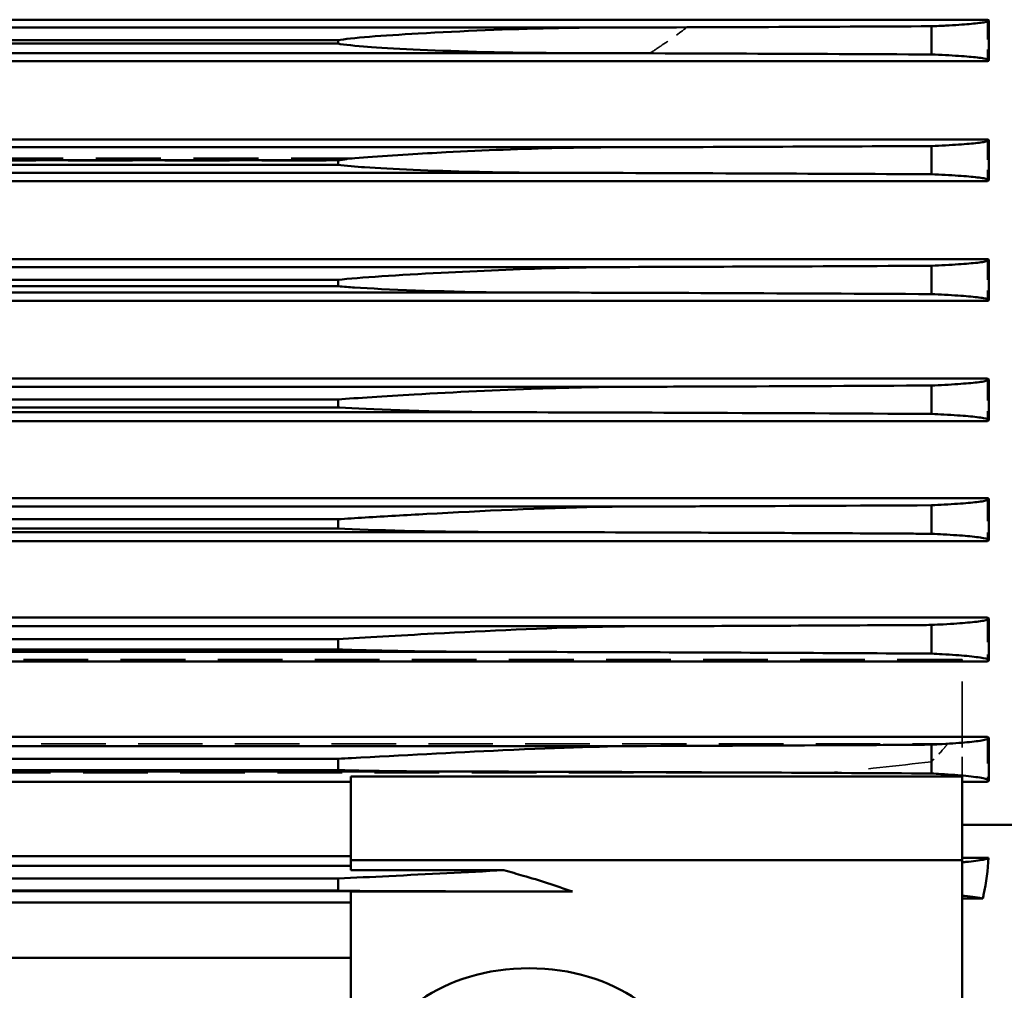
# Model space of a CAD drawing. Header units: millimetres. Extents: x -34725 to 178350, y -13707 to 126150.
# Tile 88 of 256: x -15080 to -14887, y 19297 to 19487. Entities that reach past the tile are written whole.
import ezdxf

# ---------------------------------------------------------------- set-up
doc = ezdxf.new("R2010")
doc.units = ezdxf.units.MM
doc.linetypes.add('DASHED', pattern=[0.75, 0.5, -0.25])
for name, color, linetype, lineweight in [('AM_0', 7, 'CONTINUOUS', 50), ('Sichtbar (ISO)', 7, 'CONTINUOUS', 50), ('Verdeckt (ISO)', 7, 'DASHED', 35)]:
    doc.layers.add(name, color=color, linetype=linetype, lineweight=lineweight)

# ---------------------------------------------------------------- blocks, each defined once
blk = doc.blocks.new('A$C5cacc3fa')
at = {"layer": 'Sichtbar (ISO)'}
for p, q in [((-1438.33, -2160.9), (-1438.33, -2076.05)), ((-1318.33, -2154.71), (-1318.33, -2082.24)), ((-1318.33, -2141.74), (-538.33, -2141.74)), ((-1438.33, -2153.38), (-1442.42, -2153.38)), ((-538.33, -2152.61), (-1318.33, -2152.61)), ((-1318.33, -2154.71), (-1361.84, -2154.71)), ((-1331.25, -2154.79), (-525.41, -2154.79)), ((-1315.83, -2157.29), (-1315.83, -2154.91)), ((-1315.83, -2154.91), (-540.83, -2154.91)), ((-1348.38, -2158.9), (-1318.33, -2158.9)), ((-1318.33, -2160.9), (-1318.33, -2158.9)), ((-1315.83, -2157.29), (-540.83, -2157.29)), ((-1438.33, -2160.9), (-1318.33, -2160.9)), ((-1438.33, -2177.3), (-1438.33, -2160.9)), ((-1318.33, -2159.79), (-538.33, -2159.79)), ((-1318.33, -2177.3), (-1318.33, -2160.9)), ((-1443.53, -2161.36), (-1438.33, -2161.36)), ((-1318.33, -2161.67), (-538.33, -2161.67)), ((-1438.33, -2167.8), (-1458.33, -2167.8)), ((-1443.57, -2176.5), (-1443.57, -2184.86)), ((-1438.33, -2176.28), (-1443.33, -2176.28)), ((-538.33, -2176.28), (-1318.33, -2176.28)), ((-1318.33, -2177.3), (-1438.33, -2177.3)), ((-1432.33, -2183.56), (-1432.33, -2177.9)), ((-1337.23, -2178.29), (-519.43, -2178.29)), ((-1315.83, -2180.79), (-1315.83, -2178.55)), ((-1315.83, -2178.55), (-540.83, -2178.55)), ((-1315.83, -2180.79), (-540.83, -2180.79)), ((-1375.85, -2183.29), (-480.81, -2183.29)), ((-1443.33, -2185.07), (-416.33, -2185.07)), ((-1443.57, -2200.11), (-1443.57, -2208.29)), ((-416.33, -2199.9), (-1443.33, -2199.9)), ((-1432.33, -2207.05), (-1432.33, -2201.43)), ((-1342.23, -2201.79), (-514.43, -2201.79)), ((-1315.83, -2204.29), (-1315.83, -2202.25)), ((-1315.83, -2202.25), (-540.83, -2202.25)), ((-1315.83, -2204.29), (-540.83, -2204.29)), ((-1375.02, -2206.79), (-481.64, -2206.79)), ((-1443.33, -2208.49), (-416.33, -2208.49)), ((-1443.57, -2223.7), (-1443.57, -2231.74)), ((-416.33, -2223.5), (-1443.33, -2223.5)), ((-1432.33, -2230.54), (-1432.33, -2224.95)), ((-1346.54, -2225.29), (-510.12, -2225.29)), ((-1315.83, -2227.79), (-1315.83, -2225.98)), ((-1315.83, -2225.98), (-540.83, -2225.98)), ((-1315.83, -2227.79), (-540.83, -2227.79)), ((-1374.01, -2230.29), (-482.65, -2230.29)), ((-1443.33, -2231.93), (-416.33, -2231.93)), ((-1443.57, -2247.26), (-1443.57, -2255.21)), ((-416.33, -2247.07), (-1443.33, -2247.07)), ((-1432.33, -2254.04), (-1432.33, -2248.47)), ((-1350.33, -2248.79), (-506.32, -2248.79)), ((-1315.83, -2251.29), (-1315.83, -2249.74)), ((-1315.83, -2249.74), (-540.83, -2249.74)), ((-1315.83, -2251.29), (-540.83, -2251.29)), ((-1372.82, -2253.79), (-483.84, -2253.79)), ((-1443.33, -2255.39), (-416.33, -2255.39)), ((-1443.57, -2270.81), (-1443.57, -2278.68)), ((-416.33, -2270.63), (-1443.33, -2270.63)), ((-1432.33, -2277.54), (-1432.33, -2271.98)), ((-1353.71, -2272.29), (-502.95, -2272.29)), ((-1315.83, -2274.79), (-1315.83, -2273.52)), ((-1315.83, -2273.52), (-540.83, -2273.52)), ((-1315.83, -2274.79), (-540.83, -2274.79)), ((-1443.33, -2278.86), (-416.33, -2278.86)), ((-1371.45, -2277.29), (-485.21, -2277.29)), ((-1443.57, -2294.35), (-1443.57, -2302.17)), ((-416.33, -2294.17), (-1443.33, -2294.17)), ((-1432.33, -2301.04), (-1432.33, -2295.5)), ((-1356.75, -2295.79), (-499.91, -2295.79)), ((-1315.83, -2298.29), (-1315.83, -2297.32)), ((-1315.83, -2297.32), (-540.83, -2297.32)), ((-1315.83, -2298.29), (-540.83, -2298.29)), ((-1369.92, -2300.79), (-486.74, -2300.79)), ((-1443.33, -2302.34), (-416.33, -2302.34)), ((-1443.57, -2317.88), (-1443.57, -2325.66)), ((-416.33, -2317.7), (-1443.33, -2317.7)), ((-1432.33, -2324.54), (-1432.33, -2319.01)), ((-1359.5, -2319.29), (-497.16, -2319.29)), ((-1315.83, -2321.79), (-1315.83, -2321.14)), ((-1315.83, -2321.14), (-540.83, -2321.14)), ((-1315.83, -2321.79), (-540.83, -2321.79)), ((-1368.22, -2324.29), (-488.44, -2324.29)), ((-1443.33, -2325.83), (-416.33, -2325.83))]:
    blk.add_line(p, q, dxfattribs=at)
for centre, major_axis, ratio, start_param, end_param in [((-1353.33, -2118.47), (30, 0), 0.707107, 3.141593, 6.283185), ((-1291.57, -2333.01), (953.29, 0.1), 0.033919, 1.653082, 1.718995), ((-1289.91, -2287.01), (952.61, -0.04), 0.033981, 4.562322, 4.639273), ((-1288.94, -2358.57), (987.41, 0.01), 0.034831, 1.651171, 1.716527)]:
    blk.add_ellipse(centre, major_axis=major_axis, ratio=ratio, start_param=start_param, end_param=end_param, dxfattribs=at)
for points, knots in [([(-1442.42, -2153.38), (-1442.47, -2153.61), (-1442.52, -2153.84), (-1443.11, -2156.51), (-1443.42, -2159), (-1443.53, -2161.36)], [-24.0768879, -24.0768879, -24.0768879, -24.0768879, -24.0029178, -24.0029178, -23.2152841, -23.2152841, -23.2152841, -23.2152841]), ([(-1442.42, -2153.38), (-1442.02, -2153.47), (-1441.51, -2153.56), (-1440.29, -2153.72), (-1439.58, -2153.81), (-1438.65, -2153.9), (-1438.49, -2153.91), (-1438.33, -2153.93)], [-7.280009, -7.280009, -7.280009, -7.280009, -6.585133, -6.585133, -5.887451, -5.887451, -5.749916, -5.749916, -5.749916, -5.749916]), ([(-1361.84, -2154.71), (-1358.59, -2155.88), (-1355.32, -2156.93), (-1350.95, -2158.2), (-1349.68, -2158.55), (-1348.38, -2158.9)], [6.396836, 6.396836, 6.396836, 6.396836, 7.405792, 7.405792, 7.812199, 7.812199, 7.812199, 7.812199]), ([(-1331.25, -2154.79), (-1327.53, -2154.79), (-1323.82, -2154.81), (-1318.72, -2154.87), (-1317.29, -2154.89), (-1315.83, -2154.91)], [-20.6193996, -20.6193996, -20.6193996, -20.6193996, -19.986698, -19.986698, -19.7511252, -19.7511252, -19.7511252, -19.7511252]), ([(-1315.83, -2157.29), (-1319.12, -2157.44), (-1322.43, -2157.6), (-1333.45, -2158.15), (-1341.02, -2158.55), (-1348.38, -2158.9)], [-34.311469, -34.311469, -34.311469, -34.311469, -33.233282, -33.233282, -30.7754, -30.7754, -30.7754, -30.7754]), ([(-1438.33, -2160.47), (-1438.59, -2160.49), (-1438.84, -2160.51), (-1439.8, -2160.6), (-1440.46, -2160.68), (-1441.61, -2160.83), (-1442.09, -2160.91), (-1443.08, -2161.11), (-1443.42, -2161.24), (-1443.53, -2161.36)], [5.590555, 5.590555, 5.590555, 5.590555, 5.795378, 5.795378, 6.420063, 6.420063, 7.044748, 7.044748, 8.037893, 8.037893, 8.037893, 8.037893]), ([(-1443.33, -2176.28), (-1443.49, -2176.36), (-1443.57, -2176.43), (-1443.57, -2176.65), (-1443.23, -2176.81), (-1442.09, -2177.05), (-1441.6, -2177.13), (-1440.45, -2177.28), (-1439.78, -2177.36), (-1437.81, -2177.55), (-1436.16, -2177.67), (-1433.58, -2177.83), (-1432.97, -2177.86), (-1432.33, -2177.9)], [25.358406, 25.358406, 25.358406, 25.358406, 25.973214, 25.973214, 27.234075, 27.234075, 27.864506, 27.864506, 28.494936, 28.494936, 29.578151, 29.578151, 29.897272, 29.897272, 29.897272, 29.897272]), ([(-1432.33, -2177.9), (-1411.39, -2178.03), (-1390.36, -2178.13), (-1358.72, -2178.24), (-1347.92, -2178.27), (-1337.23, -2178.29)], [49.158577, 49.158577, 49.158577, 49.158577, 55.024283, 55.024283, 58.092321, 58.092321, 58.092321, 58.092321]), ([(-1315.83, -2180.79), (-1316.7, -2180.83), (-1317.58, -2180.88), (-1328.26, -2181.44), (-1338.25, -2181.99), (-1359.73, -2182.99), (-1369.03, -2183.28), (-1375.85, -2183.29)], [-25.071229, -25.071229, -25.071229, -25.071229, -24.828917, -24.828917, -22.120886, -22.120886, -18.977316, -18.977316, -18.977316, -18.977316]), ([(-1432.33, -2183.56), (-1433.07, -2183.59), (-1433.78, -2183.63), (-1436.42, -2183.78), (-1438.05, -2183.9), (-1439.96, -2184.08), (-1440.59, -2184.15), (-1441.68, -2184.29), (-1442.14, -2184.36), (-1443.24, -2184.58), (-1443.57, -2184.72), (-1443.57, -2184.93), (-1443.49, -2185), (-1443.33, -2185.07)], [4.335126, 4.335126, 4.335126, 4.335126, 4.692364, 4.692364, 5.728703, 5.728703, 6.305019, 6.305019, 6.881335, 6.881335, 8.033967, 8.033967, 8.602783, 8.602783, 8.602783, 8.602783]), ([(-1375.85, -2183.29), (-1376.02, -2183.29), (-1376.19, -2183.29), (-1391.34, -2183.34), (-1406.43, -2183.41), (-1425.13, -2183.51), (-1428.73, -2183.53), (-1432.33, -2183.56)], [208.990988, 208.990988, 208.990988, 208.990988, 209.039117, 209.039117, 213.269669, 213.269669, 214.277824, 214.277824, 214.277824, 214.277824]), ([(-1443.33, -2199.9), (-1443.49, -2199.98), (-1443.57, -2200.05), (-1443.57, -2200.25), (-1443.24, -2200.4), (-1442.14, -2200.62), (-1441.67, -2200.69), (-1440.57, -2200.83), (-1439.94, -2200.9), (-1438.02, -2201.08), (-1436.39, -2201.2), (-1433.76, -2201.35), (-1433.06, -2201.39), (-1432.33, -2201.43)], [24.237483, 24.237483, 24.237483, 24.237483, 24.811305, 24.811305, 25.975779, 25.975779, 26.558017, 26.558017, 27.140254, 27.140254, 28.181897, 28.181897, 28.534964, 28.534964, 28.534964, 28.534964]), ([(-1432.33, -2201.43), (-1413.35, -2201.54), (-1394.34, -2201.63), (-1364.34, -2201.73), (-1353.23, -2201.77), (-1342.23, -2201.79)], [52.675653, 52.675653, 52.675653, 52.675653, 57.992803, 57.992803, 61.148744, 61.148744, 61.148744, 61.148744]), ([(-1342.23, -2201.79), (-1338.8, -2201.79), (-1335.36, -2201.82), (-1325.98, -2201.95), (-1320.43, -2202.09), (-1315.83, -2202.25)], [-0.7326367, -0.7326367, -0.7326367, -0.7326367, -0.5990307, -0.5990307, -0.3632865, -0.3632865, -0.3632865, -0.3632865]), ([(-1315.83, -2204.29), (-1321.13, -2204.61), (-1327.68, -2204.98), (-1345.31, -2205.91), (-1356.35, -2206.45), (-1369.71, -2206.75), (-1372.52, -2206.79), (-1375.02, -2206.79)], [-2.2545307, -2.2545307, -2.2545307, -2.2545307, -2.0498723, -2.0498723, -1.7422013, -1.7422013, -1.6480797, -1.6480797, -1.6480797, -1.6480797]), ([(-1432.33, -2207.05), (-1433.14, -2207.09), (-1433.92, -2207.13), (-1436.59, -2207.28), (-1438.2, -2207.39), (-1440.07, -2207.56), (-1440.68, -2207.62), (-1441.74, -2207.76), (-1442.18, -2207.82), (-1443.25, -2208.03), (-1443.57, -2208.17), (-1443.57, -2208.36), (-1443.49, -2208.42), (-1443.33, -2208.49)], [4.291323, 4.291323, 4.291323, 4.291323, 4.673366, 4.673366, 5.677236, 5.677236, 6.218348, 6.218348, 6.759459, 6.759459, 7.841683, 7.841683, 8.380837, 8.380837, 8.380837, 8.380837]), ([(-1375.02, -2206.79), (-1377.41, -2206.8), (-1379.79, -2206.81), (-1398.15, -2206.87), (-1414.23, -2206.95), (-1430.99, -2207.04), (-1431.66, -2207.04), (-1432.33, -2207.05)], [218.557739, 218.557739, 218.557739, 218.557739, 219.232957, 219.232957, 223.745598, 223.745598, 223.932979, 223.932979, 223.932979, 223.932979]), ([(-1443.33, -2223.5), (-1443.49, -2223.57), (-1443.57, -2223.63), (-1443.57, -2223.82), (-1443.25, -2223.96), (-1442.18, -2224.17), (-1441.73, -2224.24), (-1440.67, -2224.37), (-1440.06, -2224.43), (-1438.18, -2224.6), (-1436.56, -2224.72), (-1433.9, -2224.87), (-1433.13, -2224.91), (-1432.33, -2224.95)], [23.456379, 23.456379, 23.456379, 23.456379, 24.000146, 24.000146, 25.093345, 25.093345, 25.639945, 25.639945, 26.186544, 26.186544, 27.195582, 27.195582, 27.57376, 27.57376, 27.57376, 27.57376]), ([(-1432.33, -2224.95), (-1431.15, -2224.96), (-1429.97, -2224.96), (-1412.88, -2225.06), (-1396.96, -2225.13), (-1369.55, -2225.23), (-1357.99, -2225.26), (-1346.54, -2225.29)], [55.80813, 55.80813, 55.80813, 55.80813, 56.138216, 56.138216, 60.601809, 60.601809, 63.885878, 63.885878, 63.885878, 63.885878]), ([(-1346.54, -2225.29), (-1346.21, -2225.29), (-1345.88, -2225.29), (-1333.76, -2225.31), (-1322.74, -2225.65), (-1315.83, -2225.98)], [-0.8804139, -0.8804139, -0.8804139, -0.8804139, -0.8653136, -0.8653136, -0.3285585, -0.3285585, -0.3285585, -0.3285585]), ([(-1315.83, -2227.79), (-1317.48, -2227.9), (-1319.28, -2228.02), (-1325.07, -2228.38), (-1329.17, -2228.62), (-1344.17, -2229.44), (-1355.9, -2230), (-1369.37, -2230.26), (-1371.8, -2230.29), (-1374.01, -2230.29)], [-2.6298244, -2.6298244, -2.6298244, -2.6298244, -2.5573914, -2.5573914, -2.4053169, -2.4053169, -1.9958736, -1.9958736, -1.8966275, -1.8966275, -1.8966275, -1.8966275]), ([(-1432.33, -2230.54), (-1433.2, -2230.58), (-1434.03, -2230.63), (-1436.73, -2230.77), (-1438.33, -2230.89), (-1440.8, -2231.1), (-1441.87, -2231.23), (-1443.25, -2231.49), (-1443.57, -2231.62), (-1443.57, -2231.8), (-1443.49, -2231.87), (-1443.33, -2231.93)], [4.258321, 4.258321, 4.258321, 4.258321, 4.658724, 4.658724, 5.637488, 5.637488, 6.667564, 6.667564, 7.69764, 7.69764, 8.214918, 8.214918, 8.214918, 8.214918]), ([(-1374.01, -2230.29), (-1378.58, -2230.3), (-1383.16, -2230.32), (-1402.54, -2230.39), (-1417.43, -2230.46), (-1432.33, -2230.54)], [226.971388, 226.971388, 226.971388, 226.971388, 228.269202, 228.269202, 232.453557, 232.453557, 232.453557, 232.453557]), ([(-1443.33, -2247.07), (-1443.49, -2247.14), (-1443.57, -2247.2), (-1443.57, -2247.38), (-1443.25, -2247.52), (-1441.86, -2247.78), (-1440.79, -2247.9), (-1438.3, -2248.13), (-1436.7, -2248.24), (-1434.01, -2248.39), (-1433.19, -2248.43), (-1432.33, -2248.47)], [22.891589, 22.891589, 22.891589, 22.891589, 23.412877, 23.412877, 24.452527, 24.452527, 25.492176, 25.492176, 26.475618, 26.475618, 26.872651, 26.872651, 26.872651, 26.872651]), ([(-1432.33, -2248.47), (-1417.05, -2248.55), (-1401.78, -2248.62), (-1374.44, -2248.73), (-1362.33, -2248.76), (-1350.33, -2248.79)], [58.598682, 58.598682, 58.598682, 58.598682, 62.888272, 62.888272, 66.330033, 66.330033, 66.330033, 66.330033]), ([(-1350.33, -2248.79), (-1348.31, -2248.79), (-1346.3, -2248.8), (-1332.42, -2248.94), (-1321.92, -2249.35), (-1316.07, -2249.72), (-1315.95, -2249.73), (-1315.83, -2249.74)], [-0.777212, -0.777212, -0.777212, -0.777212, -0.6967307, -0.6967307, -0.2151705, -0.2151705, -0.2049894, -0.2049894, -0.2049894, -0.2049894]), ([(-1315.83, -2251.29), (-1319.56, -2251.6), (-1324.89, -2251.95), (-1338.83, -2252.74), (-1347.26, -2253.16), (-1359.7, -2253.59), (-1364.25, -2253.71), (-1370.11, -2253.78), (-1371.5, -2253.79), (-1372.82, -2253.79)], [-2.447845, -2.447845, -2.447845, -2.447845, -2.2475247, -2.2475247, -1.9753447, -1.9753447, -1.8221336, -1.8221336, -1.7711091, -1.7711091, -1.7711091, -1.7711091]), ([(-1372.82, -2253.79), (-1379.56, -2253.81), (-1386.32, -2253.83), (-1406.13, -2253.91), (-1419.22, -2253.97), (-1432.33, -2254.04)], [234.349877, 234.349877, 234.349877, 234.349877, 236.269992, 236.269992, 239.956343, 239.956343, 239.956343, 239.956343]), ([(-1432.33, -2254.04), (-1433.24, -2254.08), (-1434.11, -2254.12), (-1436.83, -2254.27), (-1438.42, -2254.38), (-1440.85, -2254.59), (-1441.9, -2254.72), (-1443.26, -2254.96), (-1443.57, -2255.09), (-1443.57, -2255.27), (-1443.49, -2255.33), (-1443.33, -2255.39)], [4.233547, 4.233547, 4.233547, 4.233547, 4.647563, 4.647563, 5.607105, 5.607105, 6.59851, 6.59851, 7.589915, 7.589915, 8.091004, 8.091004, 8.091004, 8.091004]), ([(-1443.33, -2270.63), (-1443.49, -2270.69), (-1443.57, -2270.75), (-1443.57, -2270.93), (-1443.26, -2271.06), (-1441.89, -2271.31), (-1440.84, -2271.43), (-1438.4, -2271.64), (-1436.81, -2271.75), (-1434.1, -2271.9), (-1433.23, -2271.94), (-1432.33, -2271.98)], [22.477363, 22.477363, 22.477363, 22.477363, 22.981773, 22.981773, 23.981114, 23.981114, 24.980455, 24.980455, 25.943984, 25.943984, 26.355207, 26.355207, 26.355207, 26.355207]), ([(-1432.33, -2271.98), (-1418.81, -2272.06), (-1405.31, -2272.12), (-1379.08, -2272.22), (-1366.34, -2272.26), (-1353.71, -2272.29)], [61.077662, 61.077662, 61.077662, 61.077662, 64.878046, 64.878046, 68.501278, 68.501278, 68.501278, 68.501278]), ([(-1353.71, -2272.29), (-1351.48, -2272.29), (-1349.26, -2272.3), (-1335.46, -2272.46), (-1325.18, -2272.88), (-1318.09, -2273.34), (-1316.92, -2273.42), (-1315.83, -2273.52)], [-1.0166876, -1.0166876, -1.0166876, -1.0166876, -0.8948412, -0.8948412, -0.2460589, -0.2460589, -0.1451069, -0.1451069, -0.1451069, -0.1451069]), ([(-1315.83, -2274.79), (-1320.04, -2275.23), (-1327.75, -2275.72), (-1343.53, -2276.56), (-1351.23, -2276.89), (-1363.35, -2277.23), (-1367.66, -2277.29), (-1371.45, -2277.29)], [-2.4903614, -2.4903614, -2.4903614, -2.4903614, -2.284513, -2.284513, -2.1006215, -2.1006215, -1.9796147, -1.9796147, -1.9796147, -1.9796147]), ([(-1432.33, -2277.54), (-1433.27, -2277.58), (-1434.18, -2277.63), (-1436.91, -2277.77), (-1438.49, -2277.88), (-1440.89, -2278.09), (-1441.92, -2278.2), (-1443.26, -2278.45), (-1443.57, -2278.57), (-1443.57, -2278.74), (-1443.49, -2278.8), (-1443.33, -2278.86)], [4.215343, 4.215343, 4.215343, 4.215343, 4.639276, 4.639276, 5.584479, 5.584479, 6.547711, 6.547711, 7.510942, 7.510942, 8.00025, 8.00025, 8.00025, 8.00025]), ([(-1371.45, -2277.29), (-1380.37, -2277.32), (-1389.33, -2277.35), (-1409.62, -2277.43), (-1420.97, -2277.48), (-1432.33, -2277.54)], [240.661234, 240.661234, 240.661234, 240.661234, 243.207295, 243.207295, 246.408875, 246.408875, 246.408875, 246.408875]), ([(-1443.33, -2294.17), (-1443.49, -2294.23), (-1443.57, -2294.29), (-1443.57, -2294.46), (-1443.26, -2294.59), (-1441.92, -2294.83), (-1440.88, -2294.95), (-1438.47, -2295.16), (-1436.89, -2295.27), (-1434.16, -2295.41), (-1433.26, -2295.46), (-1432.33, -2295.5)], [22.175515, 22.175515, 22.175515, 22.175515, 22.667416, 22.667416, 23.63685, 23.63685, 24.606284, 24.606284, 25.554669, 25.554669, 25.976418, 25.976418, 25.976418, 25.976418]), ([(-1432.33, -2295.5), (-1420.53, -2295.56), (-1408.75, -2295.61), (-1383.51, -2295.71), (-1370.07, -2295.76), (-1356.75, -2295.79)], [63.228009, 63.228009, 63.228009, 63.228009, 66.550244, 66.550244, 70.375687, 70.375687, 70.375687, 70.375687]), ([(-1356.75, -2295.79), (-1351.98, -2295.79), (-1347.26, -2295.86), (-1333.99, -2296.17), (-1326.32, -2296.51), (-1319.42, -2296.97), (-1317.3, -2297.14), (-1315.83, -2297.32)], [-0.8202244, -0.8202244, -0.8202244, -0.8202244, -0.611368, -0.611368, -0.2037865, -0.2037865, -0.0771428, -0.0771428, -0.0771428, -0.0771428]), ([(-1315.83, -2298.29), (-1318.61, -2298.68), (-1324.11, -2299.06), (-1332.14, -2299.55), (-1334.64, -2299.69), (-1344.55, -2300.2), (-1352.13, -2300.49), (-1363.11, -2300.75), (-1366.7, -2300.79), (-1369.92, -2300.79)], [-3.556219, -3.556219, -3.556219, -3.556219, -3.260206, -3.260206, -3.122054, -3.122054, -2.689061, -2.689061, -2.444853, -2.444853, -2.444853, -2.444853]), ([(-1432.33, -2301.04), (-1433.29, -2301.08), (-1434.22, -2301.13), (-1436.96, -2301.27), (-1438.54, -2301.38), (-1440.92, -2301.58), (-1441.94, -2301.7), (-1443.26, -2301.94), (-1443.57, -2302.06), (-1443.57, -2302.22), (-1443.49, -2302.28), (-1443.33, -2302.34)], [4.202621, 4.202621, 4.202621, 4.202621, 4.633443, 4.633443, 5.568515, 5.568515, 6.512174, 6.512174, 7.455832, 7.455832, 7.936958, 7.936958, 7.936958, 7.936958]), ([(-1443.33, -2317.7), (-1443.49, -2317.76), (-1443.57, -2317.82), (-1443.57, -2317.99), (-1443.26, -2318.11), (-1441.94, -2318.35), (-1440.91, -2318.47), (-1438.53, -2318.67), (-1436.95, -2318.78), (-1434.21, -2318.92), (-1433.29, -2318.97), (-1432.33, -2319.01)], [-7.951318, -7.951318, -7.951318, -7.951318, -7.468338, -7.468338, -6.520244, -6.520244, -5.57215, -5.57215, -4.63477, -4.63477, -4.205509, -4.205509, -4.205509, -4.205509]), ([(-1359.5, -2319.29), (-1354.46, -2319.29), (-1349.46, -2319.37), (-1335.36, -2319.73), (-1327.54, -2320.11), (-1320.4, -2320.61), (-1317.75, -2320.82), (-1316.12, -2321.08), (-1315.97, -2321.11), (-1315.83, -2321.14)], [-0.8076542, -0.8076542, -0.8076542, -0.8076542, -0.6071401, -0.6071401, -0.2118358, -0.2118358, -0.0586053, -0.0586053, -0.0434837, -0.0434837, -0.0434837, -0.0434837]), ([(-1315.83, -2321.79), (-1315.83, -2321.79), (-1315.83, -2321.79), (-1318.12, -2322.26), (-1324.8, -2322.73), (-1340.15, -2323.61), (-1349.42, -2323.99), (-1361.51, -2324.25), (-1365.03, -2324.29), (-1368.22, -2324.29)], [-3.315916, -3.315916, -3.315916, -3.315916, -3.315526, -3.315526, -2.956394, -2.956394, -2.499024, -2.499024, -2.286078, -2.286078, -2.286078, -2.286078]), ([(-1432.33, -2324.54), (-1433.31, -2324.59), (-1434.25, -2324.63), (-1437, -2324.78), (-1438.57, -2324.88), (-1440.94, -2325.08), (-1441.95, -2325.2), (-1443.27, -2325.43), (-1443.57, -2325.55), (-1443.57, -2325.71), (-1443.49, -2325.77), (-1443.33, -2325.83)], [4.19468, 4.19468, 4.19468, 4.19468, 4.629785, 4.629785, 5.558487, 5.558487, 6.489974, 6.489974, 7.421461, 7.421461, 7.8975, 7.8975, 7.8975, 7.8975])]:
    blk.add_open_spline(points, degree=3, knots=knots, dxfattribs=at)
for points in [[(-1361.84, -2154.71), (-1351.56, -2154.74), (-1341.34, -2154.77), (-1331.25, -2154.79)], [(-1337.23, -2178.29), (-1330.2, -2178.29), (-1323.05, -2178.39), (-1315.83, -2178.55)]]:
    blk.add_open_spline(points, degree=3, dxfattribs=at)
at = {"layer": 'Verdeckt (ISO)', "ltscale": 10.461018}
blk.add_line((-1443.33, -2185.07), (-1443.33, -2176.28), dxfattribs=at)
at = {"layer": 'Verdeckt (ISO)', "ltscale": 5.318502}
blk.add_line((-1438.33, -2177.3), (-1438.33, -2177.49), dxfattribs=at)
at = {"layer": 'Verdeckt (ISO)', "ltscale": 7.355467}
blk.add_line((-1438.33, -2177.49), (-1438.33, -2183.93), dxfattribs=at)
at = {"layer": 'Verdeckt (ISO)', "ltscale": 25.434799}
blk.add_line((-1412.01, -2178.01), (-444.65, -2178.01), dxfattribs=at)
at = {"layer": 'Verdeckt (ISO)', "ltscale": 25.951769}
blk.add_line((-1438.33, -2183.93), (-1438.33, -2185.07), dxfattribs=at)
at = {"layer": 'Verdeckt (ISO)', "ltscale": 25.340425}
blk.add_line((-440.33, -2183.73), (-1435.52, -2183.73), dxfattribs=at)
at = {"layer": 'Verdeckt (ISO)', "ltscale": 21.709454}
blk.add_line((-1438.33, -2185.07), (-1438.33, -2199.9), dxfattribs=at)
at = {"layer": 'Verdeckt (ISO)', "ltscale": 9.607464}
blk.add_line((-1443.33, -2208.49), (-1443.33, -2199.9), dxfattribs=at)
at = {"layer": 'Verdeckt (ISO)', "ltscale": 10.590502}
blk.add_line((-1438.33, -2199.9), (-1438.33, -2200.29), dxfattribs=at)
at = {"layer": 'Verdeckt (ISO)', "ltscale": 25.411861}
blk.add_line((-1438.33, -2200.29), (-440.33, -2200.29), dxfattribs=at)
at = {"layer": 'Verdeckt (ISO)', "ltscale": 8.994848}
blk.add_line((-1443.33, -2231.93), (-1443.33, -2223.5), dxfattribs=at)
at = {"layer": 'Verdeckt (ISO)', "ltscale": 8.547176}
blk.add_line((-1443.33, -2255.39), (-1443.33, -2247.07), dxfattribs=at)
at = {"layer": 'Verdeckt (ISO)', "ltscale": 8.220131}
blk.add_line((-1443.33, -2278.86), (-1443.33, -2270.63), dxfattribs=at)
at = {"layer": 'Verdeckt (ISO)', "ltscale": 7.986618}
blk.add_line((-1443.33, -2302.34), (-1443.33, -2294.17), dxfattribs=at)
at = {"layer": 'Verdeckt (ISO)', "ltscale": 25.333752}
blk.add_line((-540.83, -2298.14), (-1315.83, -2298.14), dxfattribs=at)
at = {"layer": 'Verdeckt (ISO)', "ltscale": 25.567627}
blk.add_line((-1319.41, -2298.67), (-537.25, -2298.67), dxfattribs=at)
at = {"layer": 'Verdeckt (ISO)', "ltscale": 8.49521e-05}
blk.add_line((-1369.92, -2300.79), (-1369.92, -2300.79), dxfattribs=at)
at = {"layer": 'Verdeckt (ISO)', "ltscale": 7.829767}
blk.add_line((-1443.33, -2325.83), (-1443.33, -2317.7), dxfattribs=at)
at = {"layer": 'Verdeckt (ISO)', "ltscale": 25.537899}
blk.add_line((-479.64, -2319.24), (-1377.02, -2319.24), dxfattribs=at)
at = {"layer": 'Verdeckt (ISO)', "ltscale": 25.356094}
blk.add_line((-1384.31, -2324.34), (-472.35, -2324.34), dxfattribs=at)
at = {"layer": 'Verdeckt (ISO)', "ltscale": 0.0003481}
blk.add_line((-1368.22, -2324.29), (-1368.22, -2324.29), dxfattribs=at)
at = {"layer": 'Verdeckt (ISO)', "ltscale": 26.950768}
blk.add_ellipse((-1293.44, -2287.99), major_axis=(937.78, -0.16), ratio=0.033474, start_param=4.563742, end_param=4.623152, dxfattribs=at)
at = {"layer": 'Verdeckt (ISO)', "ltscale": 24.822596}
blk.add_open_spline([(-1432.33, -2180.21), (-1425.55, -2179.42), (-1418.77, -2178.69), (-1412.01, -2178.01)], degree=3, dxfattribs=at)
at = {"layer": 'Verdeckt (ISO)', "ltscale": 5.335009}
blk.add_open_spline([(-1435.52, -2183.73), (-1435.33, -2183.49), (-1435.13, -2183.25), (-1434.11, -2182.04), (-1433.24, -2181.11), (-1432.33, -2180.21)], degree=3, knots=[25.7669884, 25.7669884, 25.7669884, 25.7669884, 25.8695485, 25.8695485, 26.2827751, 26.2827751, 26.2827751, 26.2827751], dxfattribs=at)
at = {"layer": 'Verdeckt (ISO)', "ltscale": 3.443884}
blk.add_open_spline([(-1315.83, -2298.14), (-1317.02, -2298.31), (-1318.21, -2298.48), (-1319.41, -2298.67)], degree=3, dxfattribs=at)
at = {"layer": 'Verdeckt (ISO)', "ltscale": 8.47381}
blk.add_open_spline([(-1377.02, -2319.24), (-1377.85, -2319.77), (-1378.68, -2320.32), (-1381.16, -2322), (-1382.77, -2323.16), (-1384.31, -2324.34)], degree=3, knots=[52.3477478, 52.3477478, 52.3477478, 52.3477478, 52.6222705, 52.6222705, 53.1882415, 53.1882415, 53.1882415, 53.1882415], dxfattribs=at)
at = {"layer": 'Verdeckt (ISO)', "ltscale": 23.405418}
blk.add_open_spline([(-1432.33, -2324.54), (-1424.35, -2324.5), (-1416.39, -2324.47), (-1400.37, -2324.4), (-1392.33, -2324.37), (-1384.31, -2324.34)], degree=3, knots=[67.188173, 67.188173, 67.188173, 67.188173, 69.444036, 69.444036, 71.734221, 71.734221, 71.734221, 71.734221], dxfattribs=at)

msp = doc.modelspace()

# ---------------------------------------------------------------- block references
at = {"layer": 'AM_0', "rotation": 179.9999999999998}
msp.add_blockref('A$C5cacc3fa', (-16333.649, 17161.21), dxfattribs=at)

doc.saveas('drawing.dxf')
